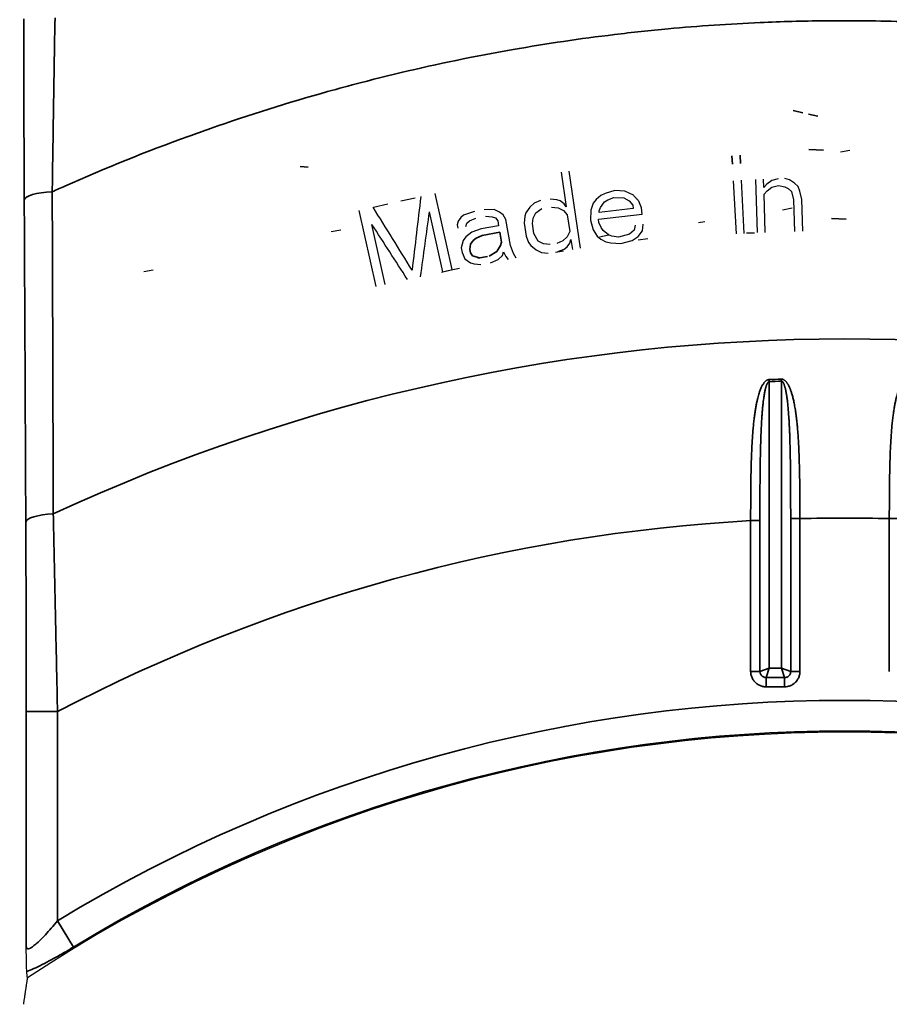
# Model space of a CAD drawing. Header units: millimetres. Extents: x -11430 to 11430, y -488 to 4365.
# Tile 65 of 95: x 1304 to 1332, y 2782 to 2813. Entities that reach past the tile are written whole.
import ezdxf

# ---------------------------------------------------------------- set-up
doc = ezdxf.new("R2010")
doc.units = ezdxf.units.MM
doc.header["$LTSCALE"] = 15
for name, color, linetype, lineweight in [('_Sichtbarkanten', 7, 'Continuous', 25), ('Bemaßung (ISO)', 7, 'Continuous', 25), ('Sichtbar schmal (ISO)', 7, 'Continuous', 35)]:
    doc.layers.add(name, color=color, linetype=linetype, lineweight=lineweight)
doc.styles.add('Notiztext (ISO)', font='verdana.ttf')
doc.dimstyles.new('wedi USA', dxfattribs={"dimscale": 15, "dimtxt": 2.5, "dimasz": 4, "dimexe": 2, "dimexo": 0.8, "dimgap": 0.3, "dimtad": 1, "dimdec": 1, "dimrnd": 1e-08, "dimtxsty": 'Notiztext (ISO)', "dimcen": 0.09, "dimclrd": 7, "dimclre": 7, "dimclrt": 256, "dimadec": 0, "dimazin": 2, "dimtfac": 0.6, "dimtmove": 0, "dimatfit": 3, "dimfxl": 1, "dimtolj": 1, "dimlwd": -1, "dimlwe": -1, "dimarcsym": 0})

# ---------------------------------------------------------------- blocks, each defined once
blk = doc.blocks.new('*D115')
at = {"layer": 'Bemaßung (ISO)', "color": 7, "transparency": 16777216}
for p, q in [((1293.259, 3092.426), (930.259, 3092.426)), ((960.259, 2453.763), (960.259, 3032.426)), ((1293.259, 2393.763), (930.259, 2393.763))]:
    blk.add_line(p, q, dxfattribs=at)
for points in [[(950.259, 3032.426), (970.259, 3032.426), (960.259, 3092.426)], [(950.259, 2453.763), (970.259, 2453.763), (960.259, 2393.763)]]:
    blk.add_solid(points, dxfattribs=at)
at = {"layer": 'Defpoints', "color": 0, "transparency": 16777216}
for p in [(960.259, 3092.426), (1305.259, 3092.426), (1305.259, 2393.763)]:
    blk.add_point(p, dxfattribs=at)
at = {"layer": 'Bemaßung (ISO)', "transparency": 16777216, "insert": (906.948, 2568.173), "char_height": 37.5, "attachment_point": 1, "rotation": 90, "style": 'Notiztext (ISO)'}
blk.add_mtext('\\A1;\\fVerdana|b0|i0;\\H37.3096;700 [27 1/2]"', dxfattribs=at)

msp = doc.modelspace()

# ---------------------------------------------------------------- linework, layer by layer
at = {"layer": '_Sichtbarkanten'}
for p, q in [((1330.115, 2809.12), (1330.421, 2809.175)), ((1321.799, 2806.035), (1321.433, 2808.508)), ((1321.176, 2808.47), (1321.339, 2807.365)), ((1326.686, 2808.199), (1326.776, 2806.5)), ((1327.036, 2806.513), (1326.946, 2808.213)), ((1327.396, 2808.238), (1327.452, 2806.537)), ((1327.665, 2807.981), (1327.657, 2808.247)), ((1327.919, 2808.202), (1327.766, 2808.091)), ((1328.125, 2808.262), (1327.919, 2808.202)), ((1328.491, 2808.221), (1328.333, 2808.269)), ((1328.651, 2808.12), (1328.491, 2808.221)), ((1322.898, 2807.881), (1322.594, 2807.793)), ((1323.215, 2807.864), (1322.898, 2807.881)), ((1323.492, 2807.735), (1323.215, 2807.864)), ((1327.766, 2808.091), (1327.665, 2807.981)), ((1327.672, 2807.768), (1327.773, 2807.878)), ((1327.773, 2807.878), (1327.926, 2807.989)), ((1327.926, 2807.989), (1328.132, 2808.049)), ((1328.132, 2808.049), (1328.342, 2808.003)), ((1328.342, 2808.003), (1328.448, 2807.953)), ((1328.448, 2807.953), (1328.556, 2807.85)), ((1328.759, 2808.017), (1328.651, 2808.12)), ((1328.816, 2807.859), (1328.759, 2808.017)), ((1328.877, 2807.595), (1328.816, 2807.859)), ((1316.05, 2807.549), (1316.508, 2807.651)), ((1317.688, 2805.352), (1317.146, 2807.793)), ((1320.519, 2807.567), (1320.321, 2807.484)), ((1321.042, 2807.59), (1320.829, 2807.612)), ((1321.153, 2807.553), (1321.042, 2807.59)), ((1321.272, 2807.463), (1321.153, 2807.553)), ((1322.301, 2807.599), (1322.21, 2807.481)), ((1322.445, 2807.722), (1322.301, 2807.599)), ((1322.594, 2807.793), (1322.445, 2807.722)), ((1322.572, 2807.522), (1322.67, 2807.587)), ((1322.67, 2807.587), (1322.871, 2807.664)), ((1322.871, 2807.664), (1323.187, 2807.646)), ((1323.187, 2807.646), (1323.354, 2807.558)), ((1323.354, 2807.558), (1323.476, 2807.412)), ((1323.747, 2807.335), (1323.671, 2807.541)), ((1327.712, 2806.546), (1327.672, 2807.768)), ((1328.556, 2807.85), (1328.616, 2807.586)), ((1328.616, 2807.586), (1328.649, 2806.576)), ((1328.91, 2806.585), (1328.877, 2807.595)), ((1314.705, 2807.25), (1315.248, 2804.81)), ((1315.176, 2807.355), (1315.633, 2807.456)), ((1319.034, 2807.272), (1318.717, 2807.269)), ((1319.207, 2807.195), (1319.034, 2807.272)), ((1320.182, 2807.356), (1320.051, 2807.175)), ((1320.321, 2807.484), (1320.182, 2807.356)), ((1320.368, 2807.168), (1320.558, 2807.304)), ((1320.867, 2807.349), (1321.081, 2807.327)), ((1321.081, 2807.327), (1321.251, 2807.245)), ((1321.251, 2807.245), (1321.378, 2807.102)), ((1321.339, 2807.365), (1321.272, 2807.463)), ((1322.131, 2807.258), (1322.115, 2806.935)), ((1322.21, 2807.481), (1322.131, 2807.258)), ((1322.395, 2807.234), (1322.435, 2807.346)), ((1322.401, 2807.182), (1322.395, 2807.234)), ((1323.488, 2807.306), (1322.401, 2807.182)), ((1322.435, 2807.346), (1322.572, 2807.522)), ((1323.476, 2807.412), (1323.488, 2807.306)), ((1323.771, 2807.124), (1323.747, 2807.335)), ((1328.261, 2807.27), (1328.568, 2807.325)), ((1316.956, 2807.205), (1317.383, 2805.284)), ((1317.968, 2807.025), (1317.884, 2806.901)), ((1318.061, 2807.095), (1317.968, 2807.025)), ((1318.41, 2807.213), (1318.061, 2807.095)), ((1318.159, 2806.843), (1318.252, 2806.914)), ((1318.252, 2806.914), (1318.448, 2807.004)), ((1318.755, 2807.059), (1318.97, 2807.044)), ((1318.97, 2807.044), (1319.082, 2807.01)), ((1319.082, 2807.01), (1319.152, 2806.915)), ((1319.152, 2806.915), (1319.18, 2806.758)), ((1319.328, 2807.109), (1319.207, 2807.195)), ((1319.408, 2806.961), (1319.328, 2807.109)), ((1319.56, 2806.124), (1319.408, 2806.961)), ((1320.015, 2807.062), (1319.994, 2806.844)), ((1320.051, 2807.175), (1320.015, 2807.062)), ((1320.26, 2806.829), (1320.288, 2806.995)), ((1320.288, 2806.995), (1320.368, 2807.168)), ((1321.378, 2807.102), (1321.455, 2806.576)), ((1322.115, 2806.935), (1322.203, 2806.624)), ((1322.374, 2806.964), (1323.771, 2807.124)), ((1322.386, 2806.859), (1322.374, 2806.964)), ((1313.818, 2806.577), (1314.127, 2806.623)), ((1315.553, 2804.877), (1315.126, 2806.798)), ((1317.884, 2806.901), (1317.852, 2806.787)), ((1317.852, 2806.787), (1317.871, 2806.683)), ((1318.127, 2806.729), (1318.159, 2806.843)), ((1318.617, 2806.656), (1318.319, 2806.548)), ((1319.18, 2806.758), (1318.617, 2806.656)), ((1319.994, 2806.844), (1320.056, 2806.423)), ((1320.306, 2806.514), (1320.26, 2806.829)), ((1322.203, 2806.624), (1322.331, 2806.424)), ((1322.456, 2806.706), (1322.386, 2806.859)), ((1322.52, 2806.606), (1322.456, 2806.706)), ((1322.693, 2806.465), (1322.52, 2806.606)), ((1323.515, 2806.613), (1323.372, 2806.489)), ((1323.549, 2806.777), (1323.515, 2806.613)), ((1323.78, 2806.59), (1323.807, 2806.807)), ((1325.574, 2806.861), (1325.78, 2806.892)), ((1318.049, 2806.283), (1317.985, 2806.055)), ((1318.133, 2806.406), (1318.049, 2806.283)), ((1318.319, 2806.548), (1318.133, 2806.406)), ((1320.056, 2806.423), (1320.139, 2806.22)), ((1320.448, 2806.266), (1320.306, 2806.514)), ((1321.376, 2806.403), (1321.237, 2806.275)), ((1321.455, 2806.576), (1321.376, 2806.403)), ((1321.458, 2806.2), (1321.494, 2806.313)), ((1321.494, 2806.313), (1321.541, 2805.997)), ((1322.331, 2806.424), (1322.446, 2806.33)), ((1322.405, 2806.401), (1322.71, 2806.469)), ((1322.446, 2806.33), (1322.614, 2806.242)), ((1322.803, 2806.424), (1322.693, 2806.465)), ((1323.016, 2806.395), (1322.803, 2806.424)), ((1323.372, 2806.489), (1323.016, 2806.395)), ((1323.091, 2806.19), (1323.448, 2806.284)), ((1323.448, 2806.284), (1323.643, 2806.413)), ((1323.642, 2806.307), (1323.951, 2806.353)), ((1323.643, 2806.413), (1323.78, 2806.59)), ((1327.106, 2806.526), (1327.366, 2806.534)), ((1317.985, 2806.055), (1318.013, 2805.898)), ((1319.659, 2805.872), (1319.56, 2806.124)), ((1320.139, 2806.22), (1320.206, 2806.123)), ((1320.206, 2806.123), (1320.384, 2805.988)), ((1320.384, 2805.988), (1320.554, 2805.905)), ((1320.618, 2806.183), (1320.448, 2806.266)), ((1320.832, 2806.161), (1320.618, 2806.183)), ((1321.237, 2806.275), (1321.038, 2806.192)), ((1321.077, 2805.929), (1321.276, 2806.012)), ((1321.276, 2806.012), (1321.371, 2806.079)), ((1321.371, 2806.079), (1321.458, 2806.2)), ((1322.614, 2806.242), (1322.775, 2806.207)), ((1322.775, 2806.207), (1323.091, 2806.19)), ((1318.013, 2805.898), (1318.102, 2805.698)), ((1318.102, 2805.698), (1318.285, 2805.568)), ((1318.919, 2805.575), (1319.165, 2805.674)), ((1319.165, 2805.674), (1319.3, 2805.807)), ((1319.3, 2805.807), (1319.332, 2805.921)), ((1319.332, 2805.921), (1319.412, 2805.773)), ((1319.412, 2805.773), (1319.482, 2805.678)), ((1319.738, 2805.724), (1319.659, 2805.872)), ((1320.554, 2805.905), (1320.768, 2805.883)), ((1320.998, 2805.917), (1321.256, 2805.955)), ((1307.823, 2805.293), (1308.13, 2805.349)), ((1317.351, 2805.277), (1317.656, 2805.345)), ((1317.516, 2805.314), (1317.923, 2805.404)), ((1318.285, 2805.568), (1318.397, 2805.535)), ((1318.397, 2805.535), (1318.611, 2805.519))]:
    msp.add_line(p, q, dxfattribs=at)
msp.add_arc((1330.251, 2743.095), 47.457, 56.5611, 123.4389, dxfattribs=at)
for centre, major_axis, ratio, start_param, end_param in [((1242.976, 2181.321), (-271.398, -2297.46), 0.000125, 4.436272, 4.437336), ((1647.354, 2271.236), (-1219.369, 1965.986), 0.000124, 4.987442, 4.988506), ((1239.825, 2242.209), (285.043, 2082.957), 0.000091, 1.29612, 1.297157), ((1624.404, 2327.718), (1140.835, -1765.918), 0.000092, 1.844436, 1.845473)]:
    msp.add_ellipse(centre, major_axis=major_axis, ratio=ratio, start_param=start_param, end_param=end_param, dxfattribs=at)
msp.add_open_spline([(1323.671, 2807.541), (1323.651, 2807.562), (1323.611, 2807.605), (1323.551, 2807.67), (1323.512, 2807.713), (1323.492, 2807.735)], degree=3, dxfattribs=at)
for points, knots in [([(1304.084, 2782.899), (1304.082, 2782.922), (1304.08, 2782.956), (1304.078, 2783.002), (1304.078, 2783.018), (1304.077, 2783.035), (1304.077, 2783.054), (1304.076, 2783.089), (1304.074, 2783.129), (1304.073, 2783.173), (1304.073, 2783.198), (1304.072, 2783.224), (1304.072, 2783.251), (1304.071, 2783.3), (1304.07, 2783.353), (1304.069, 2783.41), (1304.069, 2783.422), (1304.068, 2783.434), (1304.068, 2783.446), (1304.067, 2783.508), (1304.066, 2783.573), (1304.066, 2783.642), (1304.065, 2783.66), (1304.065, 2783.679), (1304.065, 2783.698)], [0, 0, 0, 0, 0.25, 0.25, 0.25, 0.338128, 0.338128, 0.338128, 0.5, 0.5, 0.5, 0.590036, 0.590036, 0.590036, 0.75, 0.75, 0.75, 0.784174, 0.784174, 0.784174, 0.954671, 0.954671, 0.954671, 1, 1, 1, 1]), ([(1304.1, 2782.696), (1304.097, 2782.73), (1304.094, 2782.763), (1304.092, 2782.797), (1304.089, 2782.831), (1304.087, 2782.865), (1304.084, 2782.899)], [0, 0, 0, 0, 0.5, 0.5, 0.5, 0.9999969, 0.9999969, 0.9999969, 0.9999969])]:
    msp.add_open_spline(points, degree=3, knots=knots, dxfattribs=at)
msp.add_rational_spline([(1304.1, 2782.696), (1304.036, 2782.27), (1303.973, 2781.85)], [1.0001792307, 1.00023894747, 1.00023596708], degree=2, dxfattribs=at)
at = {"layer": 'Sichtbar schmal (ISO)'}
for p, q in [((1328.91, 2810.372), (1328.606, 2810.443)), ((1329.392, 2810.259), (1329.09, 2810.33)), ((1329.573, 2809.177), (1329.105, 2809.196)), ((1326.644, 2808.996), (1326.658, 2808.731)), ((1326.918, 2808.744), (1326.904, 2809.01)), ((1313.088, 2808.629), (1312.832, 2808.649)), ((1330.297, 2806.965), (1329.828, 2806.984)), ((1318.283, 2806.163), (1318.366, 2806.286)), ((1318.366, 2806.286), (1318.459, 2806.357)), ((1318.459, 2806.357), (1318.655, 2806.446)), ((1318.655, 2806.446), (1319.218, 2806.549)), ((1319.218, 2806.549), (1319.275, 2806.235)), ((1318.26, 2805.996), (1318.283, 2806.163)), ((1318.279, 2805.892), (1318.26, 2805.996)), ((1319.243, 2806.121), (1319.118, 2805.936)), ((1319.275, 2806.235), (1319.243, 2806.121)), ((1318.349, 2805.796), (1318.279, 2805.892)), ((1318.573, 2805.729), (1318.349, 2805.796)), ((1318.515, 2805.718), (1318.822, 2805.774)), ((1319.118, 2805.936), (1318.881, 2805.785)), ((1327.833, 2801.835), (1327.836, 2801.768)), ((1327.836, 2801.768), (1327.836, 2792.598)), ((1328.227, 2801.85), (1328.229, 2801.782)), ((1328.229, 2792.598), (1328.229, 2801.782)), ((1327.244, 2797.324), (1327.244, 2792.5)), ((1327.244, 2797.324), (1327.54, 2797.324)), ((1327.54, 2797.324), (1327.54, 2792.5)), ((1328.821, 2797.388), (1328.525, 2797.388)), ((1328.525, 2792.5), (1328.525, 2797.388)), ((1328.821, 2792.5), (1328.821, 2797.388)), ((1331.681, 2797.388), (1331.681, 2792.5)), ((1331.681, 2797.388), (1331.976, 2797.388)), ((1327.244, 2792.5), (1327.54, 2792.5)), ((1327.54, 2792.5), (1327.836, 2792.598)), ((1327.737, 2792.302), (1327.836, 2792.598)), ((1327.836, 2792.598), (1328.229, 2792.598)), ((1328.525, 2792.5), (1328.229, 2792.598)), ((1328.328, 2792.302), (1328.229, 2792.598)), ((1328.821, 2792.5), (1328.525, 2792.5)), ((1327.737, 2792.302), (1328.328, 2792.302)), ((1327.737, 2792.007), (1327.737, 2792.302)), ((1328.328, 2792.007), (1328.328, 2792.302)), ((1327.737, 2792.007), (1328.328, 2792.007)), ((1304.065, 2791.214), (1304.065, 2783.698)), ((1304.065, 2791.214), (1305.065, 2791.214)), ((1305.065, 2791.214), (1305.065, 2784.518)), ((1305.575, 2783.679), (1305.065, 2784.518))]:
    msp.add_line(p, q, dxfattribs=at)
for radius, start, end in [(60.041, 65.05667, 114.94333), (58.79, 91.97291, 92.35656), (58.723, 91.97291, 92.35656), (54.312, 93.1729, 117.6276), (54.312, 88.4912, 91.5088), (48.479, 58.6998, 121.3002), (47.498, 58.6998, 121.3002)]:
    msp.add_arc((1330.251, 2743.095), radius, start, end, dxfattribs=at)
for centre, ratio, start_param, end_param in [((1305.001, 2807.578), 0.268648, 4.815708, 6.265066), ((1305.051, 2797.276), 0.262162, 4.832236, 6.265099)]:
    msp.add_ellipse(centre, major_axis=(-1, -0.005), ratio=ratio, start_param=start_param, end_param=end_param, dxfattribs=at)
for points, knots in [([(1303.986, 2813.375), (1303.986, 2812.745), (1303.987, 2812.112), (1303.988, 2811.495), (1303.989, 2810.879), (1303.991, 2810.281), (1303.993, 2809.635), (1303.995, 2808.988), (1303.998, 2808.295), (1304.001, 2807.578)], [0, 0, 0, 0, 0.3333333, 0.3333333, 0.3333333, 0.6666667, 0.6666667, 0.6666667, 1, 1, 1, 1]), ([(1304.986, 2813.41), (1304.975, 2812.807), (1304.965, 2812.198), (1304.956, 2811.607), (1304.946, 2811.015), (1304.937, 2810.441), (1304.927, 2809.82), (1304.918, 2809.199), (1304.907, 2808.532), (1304.897, 2807.845)], [0, 0, 0, 0, 0.3333333, 0.3333333, 0.3333333, 0.6666667, 0.6666667, 0.6666667, 1, 1, 1, 1]), ([(1304.897, 2807.845), (1305.032, 2807.906), (1305.168, 2807.967), (1305.304, 2808.027), (1306.602, 2808.603), (1307.918, 2809.133), (1309.248, 2809.617), (1309.486, 2809.703), (1309.724, 2809.788), (1309.963, 2809.872), (1311.199, 2810.304), (1312.446, 2810.696), (1313.706, 2811.048), (1314.054, 2811.145), (1314.403, 2811.239), (1314.753, 2811.33), (1315.914, 2811.633), (1317.084, 2811.902), (1318.261, 2812.136), (1318.721, 2812.227), (1319.182, 2812.313), (1319.644, 2812.394), (1320.72, 2812.583), (1321.8, 2812.743), (1322.883, 2812.873), (1323.456, 2812.943), (1324.029, 2813.004), (1324.603, 2813.057), (1325.583, 2813.147), (1326.564, 2813.214), (1327.547, 2813.257), (1328.231, 2813.287), (1328.915, 2813.306), (1329.599, 2813.313), (1330.476, 2813.323), (1331.354, 2813.313), (1332.23, 2813.285), (1333.022, 2813.259), (1333.813, 2813.219), (1334.603, 2813.162), (1335.368, 2813.108), (1336.132, 2813.04), (1336.894, 2812.957), (1337.789, 2812.859), (1338.682, 2812.742), (1339.577, 2812.605), (1340.231, 2812.504), (1340.886, 2812.393), (1341.543, 2812.27), (1342.545, 2812.083), (1343.552, 2811.869), (1344.564, 2811.627), (1345.124, 2811.492), (1345.686, 2811.35), (1346.248, 2811.198), (1347.375, 2810.894), (1348.506, 2810.555), (1349.629, 2810.182), (1350.08, 2810.032), (1350.531, 2809.876), (1350.979, 2809.716), (1352.207, 2809.276), (1353.421, 2808.797), (1354.622, 2808.279), (1354.951, 2808.137), (1355.278, 2807.992), (1355.604, 2807.845)], [0, 0, 0, 0, 0.008623, 0.008623, 0.008623, 0.090909, 0.090909, 0.090909, 0.105629, 0.105629, 0.105629, 0.181818, 0.181818, 0.181818, 0.202874, 0.202874, 0.202874, 0.272727, 0.272727, 0.272727, 0.300046, 0.300046, 0.300046, 0.363636, 0.363636, 0.363636, 0.397236, 0.397236, 0.397236, 0.454545, 0.454545, 0.454545, 0.494391, 0.494391, 0.494391, 0.545455, 0.545455, 0.545455, 0.59165, 0.59165, 0.59165, 0.636364, 0.636364, 0.636364, 0.6889, 0.6889, 0.6889, 0.727273, 0.727273, 0.727273, 0.785788, 0.785788, 0.785788, 0.818182, 0.818182, 0.818182, 0.883039, 0.883039, 0.883039, 0.909091, 0.909091, 0.909091, 0.980481, 0.980481, 0.980481, 1, 1, 1, 1]), ([(1304.001, 2807.578), (1304.007, 2806.482), (1304.012, 2805.371), (1304.017, 2804.279), (1304.023, 2803.187), (1304.028, 2802.114), (1304.033, 2800.958), (1304.039, 2799.802), (1304.045, 2798.563), (1304.051, 2797.276)], [0, 0, 0, 0, 0.333333, 0.333333, 0.333333, 0.666667, 0.666667, 0.666667, 1, 1, 1, 1]), ([(1304.897, 2807.845), (1304.901, 2806.749), (1304.904, 2805.637), (1304.908, 2804.544), (1304.912, 2803.451), (1304.915, 2802.378), (1304.919, 2801.221), (1304.922, 2800.064), (1304.926, 2798.823), (1304.93, 2797.535)], [0, 0, 0, 0, 0.333333, 0.333333, 0.333333, 0.666667, 0.666667, 0.666667, 1, 1, 1, 1]), ([(1327.833, 2801.835), (1327.827, 2801.834), (1327.82, 2801.834), (1327.814, 2801.833), (1327.807, 2801.831), (1327.801, 2801.83), (1327.794, 2801.827), (1327.788, 2801.825), (1327.781, 2801.823), (1327.774, 2801.819), (1327.767, 2801.816), (1327.76, 2801.812), (1327.754, 2801.808), (1327.747, 2801.803), (1327.74, 2801.799), (1327.733, 2801.793), (1327.726, 2801.787), (1327.719, 2801.781), (1327.712, 2801.775), (1327.705, 2801.768), (1327.698, 2801.761), (1327.691, 2801.753), (1327.684, 2801.745), (1327.678, 2801.737), (1327.671, 2801.727), (1327.664, 2801.718), (1327.657, 2801.708), (1327.65, 2801.698), (1327.643, 2801.687), (1327.636, 2801.676), (1327.628, 2801.664), (1327.621, 2801.651), (1327.614, 2801.638), (1327.607, 2801.625), (1327.6, 2801.611), (1327.593, 2801.596), (1327.585, 2801.58), (1327.578, 2801.564), (1327.571, 2801.547), (1327.563, 2801.529), (1327.556, 2801.511), (1327.548, 2801.492), (1327.541, 2801.471), (1327.533, 2801.451), (1327.526, 2801.429), (1327.518, 2801.405), (1327.51, 2801.381), (1327.503, 2801.356), (1327.495, 2801.329), (1327.487, 2801.303), (1327.479, 2801.274), (1327.471, 2801.243), (1327.464, 2801.212), (1327.456, 2801.179), (1327.448, 2801.144), (1327.44, 2801.108), (1327.432, 2801.07), (1327.424, 2801.03), (1327.416, 2800.989), (1327.408, 2800.947), (1327.401, 2800.902), (1327.393, 2800.857), (1327.386, 2800.81), (1327.378, 2800.761), (1327.371, 2800.712), (1327.364, 2800.66), (1327.358, 2800.607), (1327.351, 2800.553), (1327.345, 2800.497), (1327.339, 2800.439), (1327.333, 2800.381), (1327.327, 2800.32), (1327.321, 2800.257), (1327.316, 2800.194), (1327.31, 2800.128), (1327.305, 2800.059), (1327.3, 2799.99), (1327.296, 2799.918), (1327.291, 2799.842), (1327.287, 2799.767), (1327.283, 2799.688), (1327.279, 2799.606), (1327.276, 2799.524), (1327.272, 2799.439), (1327.269, 2799.351), (1327.266, 2799.263), (1327.263, 2799.172), (1327.261, 2799.078), (1327.258, 2798.984), (1327.256, 2798.886), (1327.255, 2798.785), (1327.253, 2798.683), (1327.251, 2798.576), (1327.25, 2798.465), (1327.248, 2798.354), (1327.247, 2798.238), (1327.247, 2798.116), (1327.246, 2797.995), (1327.245, 2797.868), (1327.245, 2797.736), (1327.244, 2797.604), (1327.244, 2797.467), (1327.244, 2797.324)], [0, 0, 0, 0, 0.029412, 0.029412, 0.029412, 0.058824, 0.058824, 0.058824, 0.088235, 0.088235, 0.088235, 0.117647, 0.117647, 0.117647, 0.147059, 0.147059, 0.147059, 0.176471, 0.176471, 0.176471, 0.205882, 0.205882, 0.205882, 0.235294, 0.235294, 0.235294, 0.264706, 0.264706, 0.264706, 0.294118, 0.294118, 0.294118, 0.323529, 0.323529, 0.323529, 0.352941, 0.352941, 0.352941, 0.382353, 0.382353, 0.382353, 0.411765, 0.411765, 0.411765, 0.441176, 0.441176, 0.441176, 0.470588, 0.470588, 0.470588, 0.5, 0.5, 0.5, 0.529412, 0.529412, 0.529412, 0.558824, 0.558824, 0.558824, 0.588235, 0.588235, 0.588235, 0.617647, 0.617647, 0.617647, 0.647059, 0.647059, 0.647059, 0.676471, 0.676471, 0.676471, 0.705882, 0.705882, 0.705882, 0.735294, 0.735294, 0.735294, 0.764706, 0.764706, 0.764706, 0.794118, 0.794118, 0.794118, 0.823529, 0.823529, 0.823529, 0.852941, 0.852941, 0.852941, 0.882353, 0.882353, 0.882353, 0.911765, 0.911765, 0.911765, 0.941176, 0.941176, 0.941176, 0.970588, 0.970588, 0.970588, 1, 1, 1, 1]), ([(1327.836, 2801.768), (1327.833, 2801.767), (1327.83, 2801.767), (1327.826, 2801.765), (1327.823, 2801.764), (1327.82, 2801.763), (1327.816, 2801.76), (1327.813, 2801.758), (1327.81, 2801.756), (1327.806, 2801.752), (1327.803, 2801.749), (1327.8, 2801.745), (1327.796, 2801.741), (1327.793, 2801.737), (1327.789, 2801.732), (1327.786, 2801.726), (1327.782, 2801.721), (1327.779, 2801.715), (1327.776, 2801.708), (1327.772, 2801.702), (1327.769, 2801.695), (1327.765, 2801.687), (1327.762, 2801.679), (1327.758, 2801.671), (1327.755, 2801.662), (1327.751, 2801.653), (1327.748, 2801.643), (1327.744, 2801.633), (1327.741, 2801.622), (1327.737, 2801.611), (1327.734, 2801.599), (1327.73, 2801.587), (1327.727, 2801.574), (1327.723, 2801.56), (1327.719, 2801.547), (1327.716, 2801.532), (1327.712, 2801.517), (1327.708, 2801.501), (1327.705, 2801.484), (1327.701, 2801.466), (1327.697, 2801.449), (1327.694, 2801.43), (1327.69, 2801.409), (1327.686, 2801.389), (1327.682, 2801.367), (1327.678, 2801.344), (1327.675, 2801.321), (1327.671, 2801.296), (1327.667, 2801.27), (1327.663, 2801.243), (1327.659, 2801.215), (1327.655, 2801.185), (1327.651, 2801.154), (1327.647, 2801.122), (1327.643, 2801.087), (1327.639, 2801.052), (1327.635, 2801.014), (1327.631, 2800.975), (1327.627, 2800.935), (1327.623, 2800.893), (1327.62, 2800.848), (1327.616, 2800.804), (1327.612, 2800.758), (1327.609, 2800.709), (1327.605, 2800.661), (1327.601, 2800.611), (1327.598, 2800.558), (1327.595, 2800.505), (1327.592, 2800.45), (1327.589, 2800.393), (1327.585, 2800.335), (1327.583, 2800.275), (1327.58, 2800.213), (1327.577, 2800.151), (1327.574, 2800.086), (1327.572, 2800.018), (1327.569, 2799.95), (1327.567, 2799.879), (1327.565, 2799.805), (1327.563, 2799.73), (1327.56, 2799.653), (1327.559, 2799.572), (1327.557, 2799.491), (1327.555, 2799.407), (1327.553, 2799.321), (1327.552, 2799.234), (1327.55, 2799.145), (1327.549, 2799.052), (1327.548, 2798.959), (1327.547, 2798.863), (1327.546, 2798.763), (1327.545, 2798.662), (1327.544, 2798.558), (1327.543, 2798.448), (1327.543, 2798.339), (1327.542, 2798.224), (1327.542, 2798.105), (1327.541, 2797.985), (1327.541, 2797.86), (1327.541, 2797.73), (1327.54, 2797.6), (1327.54, 2797.465), (1327.54, 2797.324)], [0, 0, 0, 0, 0.029412, 0.029412, 0.029412, 0.058824, 0.058824, 0.058824, 0.088235, 0.088235, 0.088235, 0.117647, 0.117647, 0.117647, 0.147059, 0.147059, 0.147059, 0.176471, 0.176471, 0.176471, 0.205882, 0.205882, 0.205882, 0.235294, 0.235294, 0.235294, 0.264706, 0.264706, 0.264706, 0.294118, 0.294118, 0.294118, 0.323529, 0.323529, 0.323529, 0.352941, 0.352941, 0.352941, 0.382353, 0.382353, 0.382353, 0.411765, 0.411765, 0.411765, 0.441176, 0.441176, 0.441176, 0.470588, 0.470588, 0.470588, 0.5, 0.5, 0.5, 0.529412, 0.529412, 0.529412, 0.558824, 0.558824, 0.558824, 0.588235, 0.588235, 0.588235, 0.617647, 0.617647, 0.617647, 0.647059, 0.647059, 0.647059, 0.676471, 0.676471, 0.676471, 0.705882, 0.705882, 0.705882, 0.735294, 0.735294, 0.735294, 0.764706, 0.764706, 0.764706, 0.794118, 0.794118, 0.794118, 0.823529, 0.823529, 0.823529, 0.852941, 0.852941, 0.852941, 0.882353, 0.882353, 0.882353, 0.911765, 0.911765, 0.911765, 0.941176, 0.941176, 0.941176, 0.970588, 0.970588, 0.970588, 1, 1, 1, 1]), ([(1328.821, 2797.388), (1328.821, 2797.515), (1328.82, 2797.638), (1328.82, 2797.756), (1328.819, 2797.874), (1328.819, 2797.987), (1328.818, 2798.096), (1328.817, 2798.205), (1328.816, 2798.311), (1328.815, 2798.412), (1328.814, 2798.513), (1328.813, 2798.611), (1328.811, 2798.704), (1328.81, 2798.798), (1328.808, 2798.888), (1328.806, 2798.974), (1328.804, 2799.06), (1328.802, 2799.143), (1328.8, 2799.222), (1328.797, 2799.302), (1328.795, 2799.378), (1328.792, 2799.45), (1328.789, 2799.523), (1328.786, 2799.593), (1328.783, 2799.659), (1328.78, 2799.726), (1328.777, 2799.79), (1328.773, 2799.851), (1328.77, 2799.912), (1328.766, 2799.97), (1328.763, 2800.026), (1328.759, 2800.082), (1328.755, 2800.135), (1328.751, 2800.186), (1328.747, 2800.237), (1328.743, 2800.286), (1328.739, 2800.333), (1328.734, 2800.38), (1328.73, 2800.425), (1328.725, 2800.468), (1328.721, 2800.511), (1328.716, 2800.552), (1328.712, 2800.592), (1328.707, 2800.631), (1328.702, 2800.669), (1328.697, 2800.706), (1328.693, 2800.742), (1328.688, 2800.777), (1328.683, 2800.811), (1328.678, 2800.844), (1328.673, 2800.876), (1328.668, 2800.907), (1328.662, 2800.938), (1328.657, 2800.968), (1328.652, 2800.997), (1328.647, 2801.025), (1328.642, 2801.052), (1328.636, 2801.079), (1328.631, 2801.105), (1328.626, 2801.13), (1328.621, 2801.154), (1328.615, 2801.178), (1328.61, 2801.202), (1328.605, 2801.224), (1328.599, 2801.246), (1328.594, 2801.267), (1328.589, 2801.288), (1328.583, 2801.308), (1328.578, 2801.328), (1328.572, 2801.347), (1328.567, 2801.366), (1328.561, 2801.384), (1328.556, 2801.402), (1328.551, 2801.419), (1328.545, 2801.436), (1328.54, 2801.452), (1328.534, 2801.468), (1328.529, 2801.483), (1328.524, 2801.497), (1328.518, 2801.512), (1328.513, 2801.526), (1328.508, 2801.539), (1328.502, 2801.552), (1328.497, 2801.565), (1328.492, 2801.576), (1328.487, 2801.588), (1328.482, 2801.599), (1328.477, 2801.61), (1328.472, 2801.621), (1328.467, 2801.631), (1328.462, 2801.64), (1328.457, 2801.65), (1328.452, 2801.659), (1328.447, 2801.668), (1328.442, 2801.676), (1328.438, 2801.684), (1328.433, 2801.692), (1328.428, 2801.7), (1328.424, 2801.707), (1328.419, 2801.714), (1328.415, 2801.721), (1328.41, 2801.727), (1328.405, 2801.734), (1328.401, 2801.74), (1328.396, 2801.746), (1328.392, 2801.751), (1328.387, 2801.757), (1328.383, 2801.763), (1328.378, 2801.768), (1328.374, 2801.773), (1328.369, 2801.778), (1328.365, 2801.783), (1328.36, 2801.788), (1328.355, 2801.792), (1328.35, 2801.797), (1328.345, 2801.801), (1328.34, 2801.805), (1328.335, 2801.809), (1328.33, 2801.813), (1328.325, 2801.817), (1328.319, 2801.821), (1328.314, 2801.825), (1328.308, 2801.828), (1328.301, 2801.832), (1328.295, 2801.835), (1328.288, 2801.838), (1328.28, 2801.841), (1328.273, 2801.843), (1328.265, 2801.846), (1328.256, 2801.847), (1328.247, 2801.849), (1328.237, 2801.85), (1328.227, 2801.85)], [0, 0, 0, 0, 0.022727, 0.022727, 0.022727, 0.045455, 0.045455, 0.045455, 0.068182, 0.068182, 0.068182, 0.090909, 0.090909, 0.090909, 0.113636, 0.113636, 0.113636, 0.136364, 0.136364, 0.136364, 0.159091, 0.159091, 0.159091, 0.181818, 0.181818, 0.181818, 0.204545, 0.204545, 0.204545, 0.227273, 0.227273, 0.227273, 0.25, 0.25, 0.25, 0.272727, 0.272727, 0.272727, 0.295455, 0.295455, 0.295455, 0.318182, 0.318182, 0.318182, 0.340909, 0.340909, 0.340909, 0.363636, 0.363636, 0.363636, 0.386364, 0.386364, 0.386364, 0.409091, 0.409091, 0.409091, 0.431818, 0.431818, 0.431818, 0.454545, 0.454545, 0.454545, 0.477273, 0.477273, 0.477273, 0.5, 0.5, 0.5, 0.522727, 0.522727, 0.522727, 0.545455, 0.545455, 0.545455, 0.568182, 0.568182, 0.568182, 0.590909, 0.590909, 0.590909, 0.613636, 0.613636, 0.613636, 0.636364, 0.636364, 0.636364, 0.659091, 0.659091, 0.659091, 0.681818, 0.681818, 0.681818, 0.704545, 0.704545, 0.704545, 0.727273, 0.727273, 0.727273, 0.75, 0.75, 0.75, 0.772727, 0.772727, 0.772727, 0.795455, 0.795455, 0.795455, 0.818182, 0.818182, 0.818182, 0.840909, 0.840909, 0.840909, 0.863636, 0.863636, 0.863636, 0.886364, 0.886364, 0.886364, 0.909091, 0.909091, 0.909091, 0.931818, 0.931818, 0.931818, 0.954545, 0.954545, 0.954545, 0.977273, 0.977273, 0.977273, 1, 1, 1, 1]), ([(1328.525, 2797.388), (1328.525, 2797.513), (1328.525, 2797.634), (1328.524, 2797.75), (1328.524, 2797.866), (1328.524, 2797.978), (1328.524, 2798.086), (1328.523, 2798.193), (1328.523, 2798.297), (1328.522, 2798.397), (1328.522, 2798.496), (1328.521, 2798.592), (1328.52, 2798.684), (1328.52, 2798.777), (1328.519, 2798.865), (1328.518, 2798.95), (1328.517, 2799.035), (1328.516, 2799.116), (1328.515, 2799.195), (1328.514, 2799.273), (1328.512, 2799.348), (1328.511, 2799.419), (1328.51, 2799.491), (1328.508, 2799.56), (1328.507, 2799.625), (1328.505, 2799.691), (1328.503, 2799.754), (1328.502, 2799.814), (1328.5, 2799.874), (1328.498, 2799.931), (1328.496, 2799.986), (1328.494, 2800.041), (1328.493, 2800.094), (1328.491, 2800.144), (1328.489, 2800.194), (1328.486, 2800.243), (1328.484, 2800.289), (1328.482, 2800.335), (1328.48, 2800.379), (1328.478, 2800.422), (1328.476, 2800.464), (1328.473, 2800.505), (1328.471, 2800.544), (1328.469, 2800.583), (1328.466, 2800.62), (1328.464, 2800.656), (1328.461, 2800.692), (1328.459, 2800.726), (1328.457, 2800.759), (1328.454, 2800.792), (1328.452, 2800.824), (1328.449, 2800.855), (1328.446, 2800.885), (1328.444, 2800.914), (1328.441, 2800.942), (1328.439, 2800.971), (1328.436, 2800.997), (1328.433, 2801.023), (1328.431, 2801.049), (1328.428, 2801.074), (1328.426, 2801.098), (1328.423, 2801.122), (1328.42, 2801.144), (1328.418, 2801.166), (1328.415, 2801.188), (1328.412, 2801.209), (1328.41, 2801.229), (1328.407, 2801.25), (1328.404, 2801.269), (1328.401, 2801.288), (1328.399, 2801.306), (1328.396, 2801.324), (1328.393, 2801.341), (1328.391, 2801.358), (1328.388, 2801.375), (1328.385, 2801.391), (1328.383, 2801.406), (1328.38, 2801.421), (1328.377, 2801.436), (1328.374, 2801.45), (1328.372, 2801.464), (1328.369, 2801.477), (1328.367, 2801.49), (1328.364, 2801.502), (1328.361, 2801.513), (1328.359, 2801.525), (1328.356, 2801.536), (1328.354, 2801.547), (1328.351, 2801.557), (1328.349, 2801.567), (1328.346, 2801.576), (1328.344, 2801.586), (1328.341, 2801.595), (1328.339, 2801.603), (1328.337, 2801.612), (1328.334, 2801.62), (1328.332, 2801.627), (1328.33, 2801.635), (1328.327, 2801.642), (1328.325, 2801.649), (1328.323, 2801.656), (1328.32, 2801.662), (1328.318, 2801.668), (1328.316, 2801.674), (1328.314, 2801.68), (1328.311, 2801.686), (1328.309, 2801.692), (1328.307, 2801.697), (1328.305, 2801.702), (1328.302, 2801.707), (1328.3, 2801.712), (1328.298, 2801.717), (1328.295, 2801.721), (1328.293, 2801.726), (1328.291, 2801.73), (1328.288, 2801.735), (1328.286, 2801.739), (1328.283, 2801.743), (1328.281, 2801.747), (1328.278, 2801.751), (1328.275, 2801.754), (1328.272, 2801.758), (1328.269, 2801.761), (1328.266, 2801.765), (1328.263, 2801.768), (1328.26, 2801.771), (1328.256, 2801.774), (1328.252, 2801.776), (1328.248, 2801.779), (1328.243, 2801.78), (1328.239, 2801.782), (1328.234, 2801.783), (1328.229, 2801.782)], [0, 0, 0, 0, 0.022727, 0.022727, 0.022727, 0.045455, 0.045455, 0.045455, 0.068182, 0.068182, 0.068182, 0.090909, 0.090909, 0.090909, 0.113636, 0.113636, 0.113636, 0.136364, 0.136364, 0.136364, 0.159091, 0.159091, 0.159091, 0.181818, 0.181818, 0.181818, 0.204545, 0.204545, 0.204545, 0.227273, 0.227273, 0.227273, 0.25, 0.25, 0.25, 0.272727, 0.272727, 0.272727, 0.295455, 0.295455, 0.295455, 0.318182, 0.318182, 0.318182, 0.340909, 0.340909, 0.340909, 0.363636, 0.363636, 0.363636, 0.386364, 0.386364, 0.386364, 0.409091, 0.409091, 0.409091, 0.431818, 0.431818, 0.431818, 0.454545, 0.454545, 0.454545, 0.477273, 0.477273, 0.477273, 0.5, 0.5, 0.5, 0.522727, 0.522727, 0.522727, 0.545455, 0.545455, 0.545455, 0.568182, 0.568182, 0.568182, 0.590909, 0.590909, 0.590909, 0.613636, 0.613636, 0.613636, 0.636364, 0.636364, 0.636364, 0.659091, 0.659091, 0.659091, 0.681818, 0.681818, 0.681818, 0.704545, 0.704545, 0.704545, 0.727273, 0.727273, 0.727273, 0.75, 0.75, 0.75, 0.772727, 0.772727, 0.772727, 0.795455, 0.795455, 0.795455, 0.818182, 0.818182, 0.818182, 0.840909, 0.840909, 0.840909, 0.863636, 0.863636, 0.863636, 0.886364, 0.886364, 0.886364, 0.909091, 0.909091, 0.909091, 0.931818, 0.931818, 0.931818, 0.954545, 0.954545, 0.954545, 0.977273, 0.977273, 0.977273, 1, 1, 1, 1]), ([(1332.275, 2801.85), (1332.268, 2801.85), (1332.261, 2801.85), (1332.254, 2801.849), (1332.247, 2801.848), (1332.24, 2801.847), (1332.233, 2801.845), (1332.226, 2801.843), (1332.218, 2801.84), (1332.211, 2801.837), (1332.204, 2801.834), (1332.196, 2801.83), (1332.189, 2801.825), (1332.182, 2801.821), (1332.174, 2801.816), (1332.167, 2801.81), (1332.159, 2801.804), (1332.152, 2801.798), (1332.145, 2801.791), (1332.137, 2801.784), (1332.13, 2801.776), (1332.123, 2801.767), (1332.115, 2801.759), (1332.108, 2801.75), (1332.1, 2801.74), (1332.093, 2801.73), (1332.086, 2801.719), (1332.078, 2801.708), (1332.071, 2801.697), (1332.063, 2801.684), (1332.056, 2801.671), (1332.049, 2801.658), (1332.041, 2801.644), (1332.033, 2801.628), (1332.026, 2801.613), (1332.018, 2801.597), (1332.011, 2801.58), (1332.003, 2801.562), (1331.995, 2801.544), (1331.988, 2801.524), (1331.98, 2801.504), (1331.972, 2801.482), (1331.964, 2801.459), (1331.956, 2801.437), (1331.948, 2801.412), (1331.94, 2801.386), (1331.932, 2801.36), (1331.924, 2801.332), (1331.916, 2801.301), (1331.908, 2801.271), (1331.9, 2801.239), (1331.892, 2801.204), (1331.884, 2801.169), (1331.876, 2801.132), (1331.867, 2801.092), (1331.859, 2801.052), (1331.851, 2801.009), (1331.843, 2800.965), (1331.836, 2800.92), (1331.828, 2800.874), (1331.821, 2800.825), (1331.813, 2800.777), (1331.806, 2800.726), (1331.799, 2800.672), (1331.793, 2800.619), (1331.786, 2800.564), (1331.78, 2800.506), (1331.774, 2800.448), (1331.768, 2800.387), (1331.762, 2800.324), (1331.756, 2800.261), (1331.751, 2800.195), (1331.746, 2800.126), (1331.741, 2800.058), (1331.736, 2799.986), (1331.731, 2799.91), (1331.727, 2799.835), (1331.722, 2799.756), (1331.719, 2799.674), (1331.715, 2799.592), (1331.711, 2799.506), (1331.708, 2799.419), (1331.705, 2799.331), (1331.702, 2799.24), (1331.699, 2799.146), (1331.697, 2799.052), (1331.695, 2798.955), (1331.693, 2798.853), (1331.691, 2798.751), (1331.689, 2798.645), (1331.687, 2798.534), (1331.686, 2798.423), (1331.685, 2798.306), (1331.684, 2798.185), (1331.683, 2798.063), (1331.682, 2797.936), (1331.682, 2797.803), (1331.681, 2797.67), (1331.681, 2797.532), (1331.681, 2797.388)], [0, 0, 0, 0, 0.030303, 0.030303, 0.030303, 0.0606061, 0.0606061, 0.0606061, 0.0909091, 0.0909091, 0.0909091, 0.1212121, 0.1212121, 0.1212121, 0.1515152, 0.1515152, 0.1515152, 0.1818182, 0.1818182, 0.1818182, 0.2121212, 0.2121212, 0.2121212, 0.2424242, 0.2424242, 0.2424242, 0.2727273, 0.2727273, 0.2727273, 0.3030303, 0.3030303, 0.3030303, 0.3333333, 0.3333333, 0.3333333, 0.3636364, 0.3636364, 0.3636364, 0.3939394, 0.3939394, 0.3939394, 0.4242424, 0.4242424, 0.4242424, 0.4545455, 0.4545455, 0.4545455, 0.4848485, 0.4848485, 0.4848485, 0.5151515, 0.5151515, 0.5151515, 0.5454545, 0.5454545, 0.5454545, 0.5757576, 0.5757576, 0.5757576, 0.6060606, 0.6060606, 0.6060606, 0.6363636, 0.6363636, 0.6363636, 0.6666667, 0.6666667, 0.6666667, 0.6969697, 0.6969697, 0.6969697, 0.7272727, 0.7272727, 0.7272727, 0.7575758, 0.7575758, 0.7575758, 0.7878788, 0.7878788, 0.7878788, 0.8181818, 0.8181818, 0.8181818, 0.8484848, 0.8484848, 0.8484848, 0.8787879, 0.8787879, 0.8787879, 0.9090909, 0.9090909, 0.9090909, 0.9393939, 0.9393939, 0.9393939, 0.969697, 0.969697, 0.969697, 1, 1, 1, 1]), ([(1304.93, 2797.535), (1304.945, 2796.876), (1304.959, 2796.2), (1304.974, 2795.538), (1304.988, 2794.875), (1305.002, 2794.227), (1305.017, 2793.514), (1305.032, 2792.801), (1305.048, 2792.024), (1305.065, 2791.214)], [0, 0, 0, 0, 0.333333, 0.333333, 0.333333, 0.666667, 0.666667, 0.666667, 1, 1, 1, 1]), ([(1304.051, 2797.276), (1304.054, 2796.642), (1304.056, 2795.996), (1304.058, 2795.362), (1304.06, 2794.727), (1304.062, 2794.105), (1304.063, 2793.421), (1304.064, 2792.738), (1304.065, 2791.994), (1304.065, 2791.214)], [0, 0, 0, 0, 0.333333, 0.333333, 0.333333, 0.666667, 0.666667, 0.666667, 1, 1, 1, 1]), ([(1327.54, 2792.5), (1327.54, 2792.487), (1327.541, 2792.473), (1327.544, 2792.46), (1327.547, 2792.446), (1327.551, 2792.432), (1327.558, 2792.417), (1327.564, 2792.403), (1327.572, 2792.389), (1327.582, 2792.377), (1327.592, 2792.365), (1327.603, 2792.354), (1327.614, 2792.345), (1327.626, 2792.336), (1327.638, 2792.328), (1327.651, 2792.322), (1327.664, 2792.315), (1327.678, 2792.31), (1327.693, 2792.307), (1327.707, 2792.304), (1327.722, 2792.302), (1327.737, 2792.302)], [0, 0, 0, 0, 0.1428571, 0.1428571, 0.1428571, 0.2857143, 0.2857143, 0.2857143, 0.4285714, 0.4285714, 0.4285714, 0.5714286, 0.5714286, 0.5714286, 0.7142857, 0.7142857, 0.7142857, 0.8571429, 0.8571429, 0.8571429, 1, 1, 1, 1]), ([(1328.328, 2792.302), (1328.34, 2792.302), (1328.354, 2792.303), (1328.368, 2792.306), (1328.381, 2792.309), (1328.396, 2792.313), (1328.41, 2792.32), (1328.424, 2792.326), (1328.438, 2792.335), (1328.45, 2792.344), (1328.462, 2792.354), (1328.473, 2792.365), (1328.482, 2792.376), (1328.491, 2792.388), (1328.499, 2792.4), (1328.505, 2792.413), (1328.512, 2792.426), (1328.517, 2792.44), (1328.52, 2792.455), (1328.523, 2792.47), (1328.525, 2792.484), (1328.525, 2792.5)], [0, 0, 0, 0, 0.1428571, 0.1428571, 0.1428571, 0.2857143, 0.2857143, 0.2857143, 0.4285714, 0.4285714, 0.4285714, 0.5714286, 0.5714286, 0.5714286, 0.7142857, 0.7142857, 0.7142857, 0.8571429, 0.8571429, 0.8571429, 0.9999998, 0.9999998, 0.9999998, 0.9999998]), ([(1304.065, 2783.698), (1304.066, 2783.675), (1304.071, 2783.657), (1304.079, 2783.645), (1304.088, 2783.633), (1304.1, 2783.627), (1304.116, 2783.625), (1304.132, 2783.624), (1304.151, 2783.628), (1304.175, 2783.638), (1304.199, 2783.648), (1304.227, 2783.664), (1304.26, 2783.686), (1304.293, 2783.709), (1304.331, 2783.739), (1304.374, 2783.775), (1304.417, 2783.812), (1304.464, 2783.856), (1304.515, 2783.906), (1304.567, 2783.957), (1304.622, 2784.013), (1304.681, 2784.076), (1304.739, 2784.139), (1304.801, 2784.208), (1304.865, 2784.282), (1304.93, 2784.356), (1304.996, 2784.435), (1305.065, 2784.518)], [0, 0, 0, 0, 0.111111, 0.111111, 0.111111, 0.222222, 0.222222, 0.222222, 0.333333, 0.333333, 0.333333, 0.444444, 0.444444, 0.444444, 0.555556, 0.555556, 0.555556, 0.666667, 0.666667, 0.666667, 0.777778, 0.777778, 0.777778, 0.888889, 0.888889, 0.888889, 1, 1, 1, 1])]:
    msp.add_open_spline(points, degree=3, knots=knots, dxfattribs=at)
for points in [[(1327.244, 2792.5), (1327.244, 2792.467), (1327.251, 2792.401), (1327.284, 2792.295), (1327.347, 2792.19), (1327.429, 2792.11), (1327.52, 2792.053), (1327.626, 2792.015), (1327.699, 2792.007), (1327.737, 2792.007)], [(1328.328, 2792.007), (1328.36, 2792.007), (1328.426, 2792.013), (1328.532, 2792.046), (1328.637, 2792.109), (1328.717, 2792.191), (1328.774, 2792.282), (1328.812, 2792.388), (1328.821, 2792.462), (1328.821, 2792.5)], [(1304.084, 2782.899), (1304.152, 2782.924), (1304.3, 2782.986), (1304.569, 2783.114), (1304.875, 2783.274), (1305.213, 2783.463), (1305.451, 2783.604), (1305.575, 2783.679)]]:
    msp.add_open_spline(points, degree=3, dxfattribs=at)

# ---------------------------------------------------------------- dimensions: what is measured, and where the dimension line sits
at = {"layer": 'Bemaßung (ISO)', "color": 7}
dim = msp.add_linear_dim(base=(960.259, 3092.426), p1=(1305.259, 2393.763), p2=(1305.259, 3092.426), angle=270, text='\\fVerdana|b0|i0;\\H37.3096;<>"', dimstyle='wedi USA', override={"dimgap": 0.3, "dimdec": 1, "dimlfac": 1.001914, "dimtol": 0, "dimlim": 0, "dimtp": 0, "dimtm": 0, "dimtdec": 2, "dimtofl": 0, "dimatfit": 1}, dxfattribs=at)
dim.commit()
dim.dimension.update_dxf_attribs({"geometry": '*D115', "text_midpoint": (960.259, 2743.095), "dimtype": 160})

doc.saveas('drawing.dxf')
